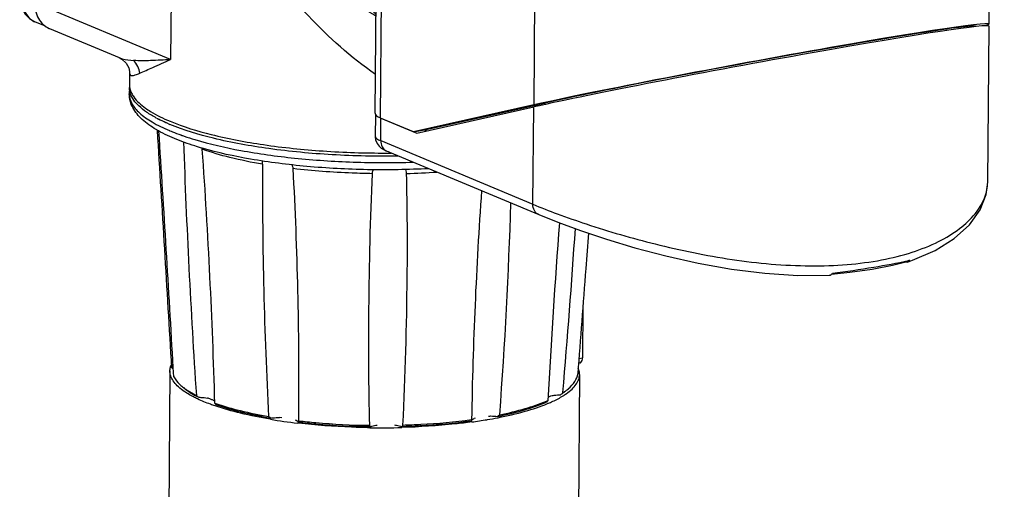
# Model space of a CAD drawing. Header units: millimetres. Extents: x 12 to 2508, y 25 to 1770.
# Tile 53 of 56: x 2231 to 2380, y 1479 to 1550. Entities that reach past the tile are written whole.
import ezdxf

# ---------------------------------------------------------------- set-up
doc = ezdxf.new("R2010")
doc.units = ezdxf.units.MM
for name, color, linetype in [('ARM2_ABL98', 7, 'Continuous'), ('COVER_S_PBL83', 7, 'Continuous'), ('COVER_S_PBL97', 7, 'Continuous'), ('FLANGE_J5_PBL105', 7, 'Continuous'), ('HOLDER_S_PBL87', 7, 'Continuous'), ('HOLDER_S_PBL96', 7, 'Continuous'), ('MODULE_S_ABL82', 7, 'Continuous'), ('MODULE_S_ABL95', 7, 'Continuous'), ('new_view_8_VBL72', 7, 'Continuous'), ('PIPE2_PBL100', 7, 'Continuous'), ('PLATE_PBL107', 7, 'Continuous')]:
    doc.layers.add(name, color=color, linetype=linetype)

# ---------------------------------------------------------------- blocks, each defined once
blk = doc.blocks.new('COVER_S_PBL83', base_point=(3180.14, 2156.91))
at = {"layer": 'COVER_S_PBL83', "color": 7}
for p, q in [((3226.39, 2152.15), (3226.59, 2175.78)), ((3133.73, 2162.42), (3133.7, 2159.04)), ((3139.97, 2159.57), (3157.67, 2163.54)), ((3134.55, 2161.85), (3139.97, 2159.57)), ((3134.92, 2157.12), (3135.08, 2157.03)), ((3135.08, 2157.03), (3135.34, 2156.91)), ((3135.83, 2156.71), (3158.45, 2147.24))]:
    blk.add_line(p, q, dxfattribs=at)
at = {"layer": 'COVER_S_PBL83', "color": 2}
for p, q in [((3157.55, 2148.81), (3157.67, 2163.54)), ((3134.52, 2158.44), (3134.55, 2161.85)), ((3134.52, 2158.44), (3157.55, 2148.81))]:
    blk.add_line(p, q, dxfattribs=at)
at = {"layer": 'COVER_S_PBL83', "color": 7}
for points in [[(3133.7, 2159.04), (3133.75, 2158.55), (3133.96, 2158.02), (3134.27, 2157.6), (3134.61, 2157.31), (3134.92, 2157.12)], [(3214.24, 2140.07), (3215.02, 2140.34), (3218.43, 2141.82), (3221.33, 2143.63), (3223.63, 2145.71), (3225.25, 2147.97), (3226.16, 2150.29), (3226.39, 2152.15)], [(3158.45, 2147.24), (3161.32, 2146.1), (3164.77, 2144.84), (3168.68, 2143.55), (3172.99, 2142.24), (3177.66, 2141.01), (3182.57, 2139.9), (3187.61, 2139), (3192.67, 2138.36), (3197.64, 2138.04), (3202.37, 2138.07)], [(3202.73, 2138.23), (3205.54, 2138.52), (3208.88, 2139), (3212, 2139.6), (3214.4, 2140.2)]]:
    blk.add_lwpolyline(points, dxfattribs=at)
for centre, radius, start, end in [((3135.98, 2165.27), 3.72, 246.2649, 247.3037), ((3202.28, 2138.77), 0.721, 303.6677, 309.5685)]:
    blk.add_arc(centre, radius, start, end, dxfattribs=at)
at = {"layer": 'COVER_S_PBL83', "color": 2}
blk.add_arc((3197.83, 2213.74), 75.28, 282.7011, 282.8652, dxfattribs=at)
at = {"layer": 'COVER_S_PBL83', "color": 7}
blk.add_ellipse((3189.03, 2168.82), major_axis=(37.56, 6.96), ratio=0.02463, start_param=-0.004785, end_param=2.554154, dxfattribs=at)
at = {"layer": 'COVER_S_PBL83', "color": 2}
for points, knots in [([(3133.7, 2159.04), (3133.7, 2158.92), (3134.01, 2158.66), (3134.3, 2158.53), (3134.52, 2158.44)], [0, 0, 0, 0, 0.333653, 1, 1, 1, 1]), ([(3134.52, 2158.44), (3134.51, 2158.13), (3134.64, 2157.51), (3135.08, 2157.04), (3135.34, 2156.91)], [0, 0, 0, 0, 0.526567, 1, 1, 1, 1]), ([(3157.55, 2148.81), (3158.77, 2148.3), (3161.45, 2147.26), (3167.57, 2145.13), (3176.34, 2142.57), (3187.65, 2140.24), (3197.43, 2139.35), (3205.01, 2139.6), (3210.2, 2140.27), (3214.84, 2141.41), (3218.83, 2142.99), (3222.06, 2144.93), (3224.47, 2147.16), (3225.99, 2149.58), (3226.38, 2151.33), (3226.39, 2152.15)], [0, 0, 0, 0, 0.052663, 0.114461, 0.258172, 0.416022, 0.573505, 0.647973, 0.717583, 0.781177, 0.837982, 0.887687, 0.930512, 0.967344, 1, 1, 1, 1]), ([(3158.44, 2147.24), (3158.17, 2147.36), (3157.68, 2147.83), (3157.54, 2148.48), (3157.55, 2148.81)], [0, 0, 0, 0, 0.472654, 1, 1, 1, 1]), ([(3202.89, 2138.37), (3204.97, 2138.64), (3208.82, 2139.22), (3212.65, 2139.91), (3214.39, 2140.3)], [0, 0, 0, 0, 0.541081, 1, 1, 1, 1])]:
    blk.add_open_spline(points, degree=3, knots=knots, dxfattribs=at)
at = {"layer": 'COVER_S_PBL83', "color": 7}
for points, knots in [([(3135.34, 2156.91), (3135.38, 2156.9), (3135.54, 2156.83), (3135.7, 2156.76), (3135.83, 2156.71)], [0, 0, 0, 0, 0.222275, 1, 1, 1, 1]), ([(3214.6, 2140.35), (3214.58, 2140.32), (3214.51, 2140.24), (3214.43, 2140.17), (3214.36, 2140.13)], [0, 0, 0, 0, 0.266294, 1, 1, 1, 1]), ([(3214.6, 2140.35), (3214.58, 2140.33), (3214.53, 2140.26), (3214.46, 2140.22), (3214.4, 2140.2)], [0, 0, 0, 0, 0.274375, 1, 1, 1, 1])]:
    blk.add_open_spline(points, degree=3, knots=knots, dxfattribs=at)
for points in [[(3214.24, 2140.07), (3214.13, 2140.03), (3214.01, 2140.03), (3213.9, 2140.06)], [(3214.36, 2140.13), (3214.32, 2140.1), (3214.28, 2140.08), (3214.24, 2140.07)], [(3202.37, 2138.07), (3202.48, 2138.07), (3202.59, 2138.11), (3202.68, 2138.17)], [(3202.74, 2138.21), (3202.8, 2138.26), (3202.85, 2138.31), (3202.89, 2138.37)]]:
    blk.add_open_spline(points, degree=3, dxfattribs=at)
blk = doc.blocks.new('HOLDER_S_PBL87', base_point=(3178.27, 2199.3))
at = {"layer": 'HOLDER_S_PBL87', "color": 7}
for p, q in [((3151.96, 2219.1), (3152.05, 2230.14)), ((3226.59, 2176.08), (3227.05, 2229.5)), ((3151.96, 2219.1), (3151.96, 2219.11)), ((3133.67, 2162.62), (3133.9, 2188.85)), ((3133.9, 2188.86), (3133.9, 2188.85)), ((3221.79, 2175.54), (3221.83, 2175.56)), ((3221.79, 2175.54), (3221.79, 2175.56)), ((3157.67, 2163.84), (3139.48, 2159.78)), ((3141.15, 2160.06), (3159.35, 2164.12)), ((3139.48, 2159.78), (3134.49, 2161.87)), ((3139.48, 2159.78), (3141.15, 2160.06)), ((3141.15, 2160.06), (3141.5, 2159.92))]:
    blk.add_line(p, q, dxfattribs=at)
at = {"layer": 'HOLDER_S_PBL87', "color": 2}
for p, q in [((3134.49, 2161.87), (3134.8, 2197.98)), ((3134.8, 2197.98), (3157.88, 2188.33)), ((3157.88, 2188.33), (3157.67, 2163.84)), ((3159.34, 2163.9), (3159.35, 2164.12))]:
    blk.add_line(p, q, dxfattribs=at)
at = {"layer": 'HOLDER_S_PBL87', "color": 7}
for centre, radius, start, end in [((3134.04, 2162.61), 0.364, 179.5432, 184.905), ((3134.16, 2162.65), 0.498, 205.8947, 207.4527)]:
    blk.add_arc(centre, radius, start, end, dxfattribs=at)
for centre, major_axis, start_param, end_param in [((3189.03, 2169.13), (37.56, 6.96), 6.121587, 8.837407), ((3189.03, 2169.13), (35.56, 6.58), 0.006721, 0.395117), ((3189.03, 2169.13), (35.56, 6.58), 6.807722, 8.837407), ((3217.83, 2174.82), (4.01, 0.74), -0.004711, 1.071088)]:
    blk.add_ellipse(centre, major_axis=major_axis, ratio=0.024305, start_param=start_param, end_param=end_param, dxfattribs=at)
for points, knots in [([(3152.62, 2238.82), (3149.26, 2237.16), (3142.88, 2232.59), (3135.54, 2223.27), (3130.73, 2212.19), (3129.52, 2204.17), (3129.48, 2200.21)], [0, 0, 0, 0, 0.238943, 0.490634, 0.747411, 1, 1, 1, 1]), ([(3152.17, 2230.91), (3152.19, 2230.97), (3152.27, 2231.23), (3152.39, 2231.48), (3152.49, 2231.66)], [0, 0, 0, 0, 0.241991, 1, 1, 1, 1]), ([(3226.57, 2231.14), (3226.62, 2231.06), (3226.78, 2230.76), (3226.91, 2230.44), (3226.97, 2230.2)], [0, 0, 0, 0, 0.261886, 1, 1, 1, 1]), ([(3158.19, 2224.54), (3157.29, 2224.92), (3155.67, 2225.68), (3153.69, 2227.05), (3152.39, 2228.5), (3152.05, 2229.64), (3152.05, 2230.14)], [0, 0, 0, 0, 0.339309, 0.612432, 0.825798, 1, 1, 1, 1]), ([(3227.05, 2229.5), (3227.05, 2229.15), (3226.89, 2228.4), (3226.24, 2227.35), (3225.21, 2226.36), (3223.82, 2225.41), (3222.08, 2224.51), (3220.01, 2223.66), (3217.61, 2222.88), (3213.88, 2221.89), (3208.6, 2220.9), (3201.7, 2220.11), (3194.3, 2219.7), (3189.23, 2219.71), (3186.67, 2219.78)], [0, 0, 0, 0, 0.024345, 0.051671, 0.084047, 0.122576, 0.167711, 0.219508, 0.27777, 0.342128, 0.487006, 0.649114, 0.822345, 1, 1, 1, 1]), ([(3186.67, 2219.78), (3183.87, 2219.86), (3178.45, 2220.18), (3170.76, 2221.14), (3164.03, 2222.52), (3159.97, 2223.8), (3158.19, 2224.54)], [0, 0, 0, 0, 0.28984, 0.561159, 0.801328, 1, 1, 1, 1]), ([(3129.48, 2200.21), (3129.46, 2197.04), (3130.1, 2190.84), (3132.33, 2184.99), (3133.8, 2182.37)], [0, 0, 0, 0, 0.514016, 1, 1, 1, 1]), ([(3133.72, 2162.42), (3133.78, 2162.31), (3134.03, 2162.08), (3134.32, 2161.94), (3134.49, 2161.87)], [0, 0, 0, 0, 0.412217, 1, 1, 1, 1])]:
    blk.add_open_spline(points, degree=3, knots=knots, dxfattribs=at)
at = {"layer": 'HOLDER_S_PBL87', "color": 2}
for points, knots in [([(3152.57, 2233.85), (3151.67, 2232.56), (3150.7, 2230.66), (3150.03, 2228.66), (3149.87, 2228.16)], [0, 0, 0, 0, 0.74823, 1, 1, 1, 1]), ([(3149.87, 2228.16), (3148.95, 2225.12), (3148.29, 2218.49), (3149.7, 2208.43), (3152.95, 2198.22), (3156.09, 2191.61), (3157.88, 2188.33)], [0, 0, 0, 0, 0.229025, 0.47253, 0.729959, 1, 1, 1, 1]), ([(3157.88, 2188.33), (3156.02, 2193.34), (3153.09, 2203.46), (3151.92, 2213.96), (3151.96, 2219.1)], [0, 0, 0, 0, 0.509965, 1, 1, 1, 1]), ([(3134.8, 2197.98), (3134.56, 2197.22), (3133.71, 2194.24), (3133.27, 2191.13), (3133.33, 2188.84)], [0, 0, 0, 0, 0.260213, 1, 1, 1, 1]), ([(3134.8, 2197.98), (3134.66, 2197.22), (3134.18, 2194.2), (3133.92, 2191.14), (3133.9, 2188.85)], [0, 0, 0, 0, 0.254024, 1, 1, 1, 1]), ([(3133.85, 2184.89), (3133.77, 2185.22), (3133.49, 2186.52), (3133.35, 2187.85), (3133.33, 2188.84)], [0, 0, 0, 0, 0.251427, 1, 1, 1, 1]), ([(3133.59, 2188.57), (3133.63, 2188.52), (3133.76, 2188.33), (3133.86, 2188.11), (3133.89, 2187.93)], [0, 0, 0, 0, 0.261487, 1, 1, 1, 1])]:
    blk.add_open_spline(points, degree=3, knots=knots, dxfattribs=at)
at = {"layer": 'HOLDER_S_PBL87', "color": 7}
for points in [[(3152.05, 2230.14), (3152.06, 2230.4), (3152.1, 2230.66), (3152.17, 2230.91)], [(3226.97, 2230.2), (3227.02, 2229.97), (3227.05, 2229.73), (3227.05, 2229.5)], [(3133.67, 2162.58), (3133.68, 2162.53), (3133.69, 2162.48), (3133.72, 2162.44)]]:
    blk.add_open_spline(points, degree=3, dxfattribs=at)
at = {"layer": 'HOLDER_S_PBL87', "color": 2}
blk.add_open_spline([(3133.33, 2188.84), (3133.42, 2188.76), (3133.51, 2188.67), (3133.59, 2188.57)], degree=3, dxfattribs=at)
blk = doc.blocks.new('MODULE_S_ABL82', base_point=(3178.27, 2199.3))
at = {"layer": 'COVER_S_PBL83'}
blk.add_blockref('COVER_S_PBL83', (3180.14, 2156.91), dxfattribs=at)
at = {"layer": 'HOLDER_S_PBL87'}
blk.add_blockref('HOLDER_S_PBL87', (3178.27, 2199.3), dxfattribs=at)
blk = doc.blocks.new('HOLDER_S_PBL96', base_point=(3117.43, 2205.37))
at = {"layer": 'HOLDER_S_PBL96', "color": 7}
for p, q in [((3141.66, 2254.17), (3152.72, 2249.54)), ((3082.22, 2188.09), (3089.11, 2217.1)), ((3082.15, 2179.32), (3082.22, 2188.09)), ((3084.4, 2175.41), (3094.92, 2171.01)), ((3096.5, 2168.73), (3096.49, 2166.98)), ((3135.83, 2156.57), (3136.11, 2156.57))]:
    blk.add_line(p, q, dxfattribs=at)
at = {"layer": 'HOLDER_S_PBL96', "color": 2}
for p, q in [((3089.11, 2217.1), (3103.05, 2211.27)), ((3103.05, 2211.27), (3102.71, 2170.72)), ((3102.71, 2170.72), (3082.15, 2179.32))]:
    blk.add_line(p, q, dxfattribs=at)
at = {"layer": 'HOLDER_S_PBL96', "color": 7}
blk.add_lwpolyline([(3094.92, 2171.01), (3095.35, 2170.78), (3096, 2170.17), (3096.38, 2169.45), (3096.5, 2168.89), (3096.5, 2168.72)], dxfattribs=at)
for centre, radius, start, end in [((3085.64, 2178.39), 3.23, 246.4535, 247.2791), ((3099.24, 2166.96), 2.75, 179.5378, 188.883), ((3135.09, 2295.55), 138.98, 270.1044, 270.3051)]:
    blk.add_arc(centre, radius, start, end, dxfattribs=at)
blk.add_ellipse((3120.47, 2222.38), major_axis=(26.28, 28.54), ratio=0.659351, start_param=0.234751, end_param=2.275384, dxfattribs=at)
for points, knots in [([(3123.67, 2202.64), (3123.71, 2207.19), (3125.29, 2216.39), (3131.49, 2228.72), (3140.77, 2238.41), (3148.66, 2242.39), (3152.66, 2243.46)], [0, 0, 0, 0, 0.256231, 0.515747, 0.766458, 1, 1, 1, 1]), ([(3133.76, 2177.6), (3132.13, 2179.03), (3129.17, 2182.4), (3124.82, 2190.62), (3123.63, 2197.83), (3123.67, 2202.64)], [0, 0, 0, 0, 0.234807, 0.479478, 1, 1, 1, 1]), ([(3082.15, 2179.32), (3082.14, 2178.5), (3082.41, 2177.25), (3083.38, 2176), (3084.02, 2175.58), (3084.35, 2175.43)], [0, 0, 0, 0, 0.523914, 0.766432, 1, 1, 1, 1]), ([(3096.52, 2166.54), (3096.53, 2166.46), (3096.59, 2166.15), (3096.7, 2165.86), (3096.81, 2165.64)], [0, 0, 0, 0, 0.24251, 1, 1, 1, 1]), ([(3096.81, 2165.64), (3096.9, 2165.44), (3097.44, 2164.55), (3098.24, 2163.85), (3098.9, 2163.38)], [0, 0, 0, 0, 0.215934, 1, 1, 1, 1]), ([(3098.9, 2163.38), (3099.15, 2163.2), (3100.33, 2162.42), (3101.61, 2161.8), (3102.63, 2161.38)], [0, 0, 0, 0, 0.221056, 1, 1, 1, 1]), ([(3102.63, 2161.38), (3104.64, 2160.53), (3109.33, 2159.12), (3117.09, 2157.67), (3125.94, 2156.76), (3132.16, 2156.56), (3135.35, 2156.57)], [0, 0, 0, 0, 0.197456, 0.439354, 0.712276, 1, 1, 1, 1])]:
    blk.add_open_spline(points, degree=3, knots=knots, dxfattribs=at)
at = {"layer": 'HOLDER_S_PBL96', "color": 2}
for points, knots in [([(3133.71, 2168.46), (3130.03, 2171.02), (3123.29, 2177.08), (3114.94, 2187.63), (3108.14, 2199.1), (3104.57, 2207.18), (3103.05, 2211.27)], [0, 0, 0, 0, 0.25229, 0.504914, 0.754668, 1, 1, 1, 1]), ([(3120.91, 2187.69), (3117.3, 2191.22), (3110.77, 2198.7), (3105.37, 2207.03), (3103.05, 2211.27)], [0, 0, 0, 0, 0.511183, 1, 1, 1, 1]), ([(3133.76, 2177.28), (3132.59, 2178.04), (3128.05, 2181.18), (3123.85, 2184.8), (3120.91, 2187.69)], [0, 0, 0, 0, 0.252886, 1, 1, 1, 1]), ([(3094.92, 2171.01), (3095.07, 2170.95), (3095.79, 2170.7), (3096.55, 2170.61), (3097.13, 2170.57)], [0, 0, 0, 0, 0.226502, 1, 1, 1, 1]), ([(3102.71, 2170.72), (3101.7, 2170.65), (3099.84, 2170.53), (3097.98, 2170.51), (3097.13, 2170.57)], [0, 0, 0, 0, 0.543139, 1, 1, 1, 1]), ([(3098.04, 2168.64), (3098.01, 2169), (3097.81, 2169.71), (3097.39, 2170.32), (3097.13, 2170.57)], [0, 0, 0, 0, 0.50094, 1, 1, 1, 1]), ([(3098.04, 2168.64), (3098.71, 2168.92), (3100.25, 2169.64), (3101.8, 2170.34), (3102.71, 2170.72)], [0, 0, 0, 0, 0.424995, 1, 1, 1, 1]), ([(3096.5, 2168.72), (3096.5, 2168.61), (3096.54, 2168.34), (3096.87, 2168.28), (3097.13, 2168.32), (3097.52, 2168.43), (3097.82, 2168.55), (3098.04, 2168.64)], [0, 0, 0, 0, 0.189163, 0.356779, 0.475716, 0.622686, 1, 1, 1, 1])]:
    blk.add_open_spline(points, degree=3, knots=knots, dxfattribs=at)
blk = doc.blocks.new('COVER_S_PBL97', base_point=(3110.69, 2219.73))
at = {"layer": 'COVER_S_PBL97', "color": 7}
for p, q in [((3123.99, 2261.56), (3141.49, 2254.24)), ((3080.23, 2220.98), (3079.88, 2180.53)), ((3088.94, 2217.17), (3082.23, 2188.95)), ((3082.15, 2179.42), (3082.23, 2188.95)), ((3082.44, 2188.99), (3082.23, 2188.95)), ((3083.78, 2175.77), (3082.18, 2176.44))]:
    blk.add_line(p, q, dxfattribs=at)
at = {"layer": 'COVER_S_PBL97', "color": 2}
for p, q in [((3080.56, 2220.68), (3080.21, 2180.23)), ((3088.94, 2217.17), (3080.56, 2220.68)), ((3082.15, 2179.42), (3080.21, 2180.23))]:
    blk.add_line(p, q, dxfattribs=at)
at = {"layer": 'COVER_S_PBL97', "color": 7}
for points in [[(3124, 2261.56), (3119.47, 2263.02), (3115.18, 2263.68), (3110.9, 2263.64), (3106.7, 2262.91), (3102.62, 2261.51), (3098.72, 2259.44), (3095.06, 2256.72), (3091.69, 2253.38), (3088.69, 2249.48), (3086.11, 2245.13), (3083.99, 2240.46), (3082.35, 2235.59), (3081.18, 2230.63), (3080.48, 2225.68), (3080.23, 2220.98)], [(3079.88, 2180.53), (3079.95, 2179.58), (3080.23, 2178.52), (3080.72, 2177.61), (3081.38, 2176.91), (3082.19, 2176.44)]]:
    blk.add_lwpolyline(points, dxfattribs=at)
at = {"layer": 'COVER_S_PBL97', "color": 2}
for centre, radius, start, end in [((3113.17, 2235.7), 28.04, 67.2804, 76.3319), ((3083.16, 2178.77), 2.53, 243.7023, 247.2832)]:
    blk.add_arc(centre, radius, start, end, dxfattribs=at)
at = {"layer": 'COVER_S_PBL97', "color": 7}
blk.add_arc((3087.64, 2179.37), 5.49, 179.509, 180.522, dxfattribs=at)
blk.add_ellipse((3120.3, 2222.45), major_axis=(26.29, 28.54), ratio=0.659161, start_param=6.515572, end_param=8.558677, dxfattribs=at)
at = {"layer": 'COVER_S_PBL97', "color": 2}
for points, knots in [([(3119.79, 2262.94), (3117.33, 2263.54), (3112.2, 2264.04), (3104.6, 2262.5), (3097.61, 2258.79), (3091.62, 2253.22), (3086.82, 2246.19), (3083.31, 2238.15), (3081.13, 2229.53), (3080.58, 2223.61), (3080.56, 2220.68)], [0, 0, 0, 0, 0.115118, 0.230062, 0.347527, 0.469863, 0.598056, 0.731252, 0.866682, 1, 1, 1, 1]), ([(3080.56, 2220.68), (3080.51, 2220.7), (3080.38, 2220.76), (3080.23, 2220.88), (3080.23, 2220.98)], [0, 0, 0, 0, 0.347799, 1, 1, 1, 1]), ([(3079.88, 2180.53), (3079.88, 2180.5), (3079.91, 2180.42), (3080.03, 2180.31), (3080.14, 2180.26), (3080.21, 2180.23)], [0, 0, 0, 0, 0.174491, 0.515628, 1, 1, 1, 1]), ([(3080.21, 2180.23), (3080.21, 2179.82), (3080.28, 2179.02), (3080.63, 2177.93), (3081.22, 2177.05), (3081.76, 2176.64), (3082.04, 2176.5)], [0, 0, 0, 0, 0.283657, 0.544741, 0.781635, 1, 1, 1, 1])]:
    blk.add_open_spline(points, degree=3, knots=knots, dxfattribs=at)
blk = doc.blocks.new('MODULE_S_ABL95', base_point=(3110.69, 2219.73))
at = {"layer": 'COVER_S_PBL97'}
blk.add_blockref('COVER_S_PBL97', (3110.69, 2219.73), dxfattribs=at)
at = {"layer": 'HOLDER_S_PBL96'}
blk.add_blockref('HOLDER_S_PBL96', (3117.43, 2205.37), dxfattribs=at)
blk = doc.blocks.new('PIPE2_PBL100', base_point=(3132.9, 2036.13))
at = {"layer": 'PIPE2_PBL100', "color": 7}
for p, q in [((3102.62, 2123.59), (3101.18, 1956.3)), ((3164.61, 2123.06), (3163.18, 1955.77)), ((3122.06, 2115.67), (3121.94, 2115.69))]:
    blk.add_line(p, q, dxfattribs=at)
for centre, radius, start, end in [((3162.36, 2123.08), 2.25, 359.5201, 3.0556), ((3156.13, 2129.44), 11.33, 300.7998, 303.1418), ((3156.92, 2128.24), 9.9, 303.153, 305.0907), ((3132, 2201.7), 86.6, 260.5747, 263.3251), ((3138.21, 2189.88), 74.71, 277.7663, 279.5529), ((3139.52, 2182.09), 66.81, 279.5573, 281.0032), ((3134.53, 2229.22), 114.25, 269.1714, 271.5889)]:
    blk.add_arc(centre, radius, start, end, dxfattribs=at)
for points, knots in [([(3104.58, 2120.63), (3104.28, 2120.85), (3103.74, 2121.29), (3103.1, 2122.03), (3102.7, 2122.8), (3102.61, 2123.33), (3102.62, 2123.59)], [0, 0, 0, 0, 0.305055, 0.566465, 0.793165, 1, 1, 1, 1]), ([(3164.61, 2123.2), (3164.61, 2123.27), (3164.58, 2123.54), (3164.5, 2123.82), (3164.42, 2124.01)], [0, 0, 0, 0, 0.244064, 1, 1, 1, 1]), ([(3162.61, 2120.14), (3162.91, 2120.35), (3163.46, 2120.79), (3164.11, 2121.51), (3164.51, 2122.27), (3164.61, 2122.8), (3164.61, 2123.06)], [0, 0, 0, 0, 0.304913, 0.566277, 0.793034, 1, 1, 1, 1]), ([(3106.81, 2119.34), (3106.6, 2119.44), (3105.83, 2119.82), (3105.09, 2120.26), (3104.58, 2120.63)], [0, 0, 0, 0, 0.273454, 1, 1, 1, 1]), ([(3109.45, 2118.29), (3109.21, 2118.37), (3108.32, 2118.69), (3107.44, 2119.05), (3106.81, 2119.34)], [0, 0, 0, 0, 0.266415, 1, 1, 1, 1]), ([(3159.76, 2118.64), (3159.97, 2118.72), (3160.71, 2119.04), (3161.43, 2119.4), (3161.94, 2119.71)], [0, 0, 0, 0, 0.269304, 1, 1, 1, 1]), ([(3117.82, 2116.27), (3116.31, 2116.52), (3113.49, 2117.08), (3110.72, 2117.86), (3109.45, 2118.29)], [0, 0, 0, 0, 0.534129, 1, 1, 1, 1]), ([(3152.27, 2116.51), (3153.65, 2116.78), (3156.19, 2117.36), (3158.66, 2118.18), (3159.76, 2118.64)], [0, 0, 0, 0, 0.541611, 1, 1, 1, 1]), ([(3132.88, 2114.99), (3131.95, 2115), (3128.34, 2115.1), (3124.73, 2115.36), (3122.06, 2115.67)], [0, 0, 0, 0, 0.255436, 1, 1, 1, 1]), ([(3148.31, 2115.86), (3147.47, 2115.75), (3143.94, 2115.32), (3140.4, 2115.1), (3137.7, 2115.02)], [0, 0, 0, 0, 0.238937, 1, 1, 1, 1])]:
    blk.add_open_spline(points, degree=3, knots=knots, dxfattribs=at)
for points in [[(3102.62, 2123.59), (3102.62, 2123.77), (3102.64, 2123.95), (3102.69, 2124.13)], [(3102.69, 2124.13), (3102.72, 2124.28), (3102.78, 2124.43), (3102.84, 2124.58)]]:
    blk.add_open_spline(points, degree=3, dxfattribs=at)
blk = doc.blocks.new('FLANGE_J5_PBL105', base_point=(3131.23, 2138.64))
at = {"layer": 'FLANGE_J5_PBL105', "color": 7}
for p, q in [((3096.48, 2166.5), (3096.47, 2165.54)), ((3116.65, 2154.87), (3116.65, 2154.78)), ((3103.2, 2122.7), (3103.12, 2124.08)), ((3119.54, 2116.5), (3119.19, 2116.53)), ((3122.11, 2116.04), (3122.13, 2117.31)), ((3148.24, 2116.23), (3148.27, 2116.23)), ((3148.24, 2116.23), (3148.27, 2116.23)), ((3148.26, 2116.1), (3148.26, 2116.04)), ((3148.83, 2116.44), (3148.64, 2116.39))]:
    blk.add_line(p, q, dxfattribs=at)
at = {"layer": 'FLANGE_J5_PBL105', "color": 2}
for p, q in [((3104.26, 2159.3), (3104.29, 2159.29)), ((3104.33, 2159.31), (3104.37, 2159.3))]:
    blk.add_line(p, q, dxfattribs=at)
at = {"layer": 'FLANGE_J5_PBL105', "color": 7}
for centre, radius, start, end in [((3099.21, 2166.48), 2.73, 174.0359, 179.4976), ((3109.92, 2179.3), 19.79, 241.7886, 242.8253), ((3113.68, 2187.32), 28.64, 246.8454, 247.2981), ((-9644.18, 1369.05), 12769.43, 3.389717, 3.55129), ((-1439.21, 1866.6), 4549.62, 3.24431, 3.69613), ((3106.33, 2157.05), 1.19, 4.1202, 13.4909), ((2660.78, 2142.47), 477.78, 359.4416, 1.32), ((3787.63, 2105.81), 639.44, 175.95879, 179.06604), ((2425.28, 2171.47), 729.29, 355.71259, 358.2359), ((4288.36, 2058.89), 1130.15, 175.57909, 176.94715), ((1562, 2254.45), 1605.71, 355.2074, 356.09664), ((2588.31, 2142.08), 550.23, 357.2201, 359.5564), ((3669.69, 2127.95), 537.03, 179.4674, 181.344), ((3086.7, 2108.71), 22.33, 42.6256, 43.468), ((3109.25, 2127.08), 7.55, 228.8546, 231.7928), ((3109.95, 2127.97), 8.68, 231.7761, 233.902), ((3109.42, 2126.67), 7.35, 228.8429, 231.2172), ((3157.35, 2127.56), 8.69, 305.1286, 307.2417), ((3157.86, 2126.26), 7.36, 307.8226, 310.1669), ((3158.04, 2126.67), 7.56, 307.2247, 310.1618), ((3127.45, 2145.32), 32.88, 230.6802, 231.4825), ((3109.97, 2120.74), 1.79, 247.3568, 251.8559), ((3151.28, 2138.86), 21.53, 292.6981, 293.3183), ((3116.44, 2175.98), 72.02, 308.9732, 309.3442), ((3156.75, 2128.42), 9.73, 303.3444, 305.1338), ((3120.1, 2149.06), 32.18, 250.5943, 250.9331), ((3122.07, 2122.11), 7.04, 230.2728, 233.4405), ((3148.63, 2115.92), 0.396, 141.0409, 142.7983), ((3146.78, 2124.36), 9.38, 305.3274, 307.8399)]:
    blk.add_arc(centre, radius, start, end, dxfattribs=at)
at = {"layer": 'FLANGE_J5_PBL105', "color": 2}
for centre, radius, start, end in [((3113.83, 2186.73), 29.05, 247.124, 247.297), ((3135.17, 2269.47), 116.04, 271.6066, 273.8725)]:
    blk.add_arc(centre, radius, start, end, dxfattribs=at)
at = {"layer": 'FLANGE_J5_PBL105', "color": 7}
for points, knots in [([(3103.29, 2158.76), (3102.34, 2159.16), (3100.63, 2159.98), (3098.44, 2161.49), (3097.12, 2163.05), (3096.56, 2164.44), (3096.47, 2165.17), (3096.47, 2165.54)], [0, 0, 0, 0, 0.30303, 0.559935, 0.785034, 0.892394, 1, 1, 1, 1]), ([(3096.62, 2165.61), (3096.6, 2165.68), (3096.52, 2165.97), (3096.48, 2166.28), (3096.48, 2166.5)], [0, 0, 0, 0, 0.255691, 1, 1, 1, 1]), ([(3100.56, 2161.87), (3100.06, 2162.14), (3099.13, 2162.69), (3097.68, 2163.82), (3096.86, 2164.87), (3096.62, 2165.61)], [0, 0, 0, 0, 0.312706, 0.580756, 1, 1, 1, 1]), ([(3102.41, 2160.98), (3102.28, 2161.04), (3101.76, 2161.27), (3101.25, 2161.51), (3100.88, 2161.7)], [0, 0, 0, 0, 0.259803, 1, 1, 1, 1]), ([(3137.22, 2156.1), (3133.87, 2156.05), (3127.31, 2156.18), (3117.94, 2157.06), (3109.71, 2158.53), (3104.75, 2160.01), (3102.62, 2160.9)], [0, 0, 0, 0, 0.286369, 0.559958, 0.802812, 1, 1, 1, 1]), ([(3107.52, 2157.29), (3107.13, 2157.41), (3105.71, 2157.84), (3104.3, 2158.34), (3103.29, 2158.76)], [0, 0, 0, 0, 0.266125, 1, 1, 1, 1]), ([(3104.68, 2158.26), (3104.89, 2151.89), (3105.45, 2139.09), (3106.19, 2126.3), (3106.62, 2119.88)], [0, 0, 0, 0, 0.497685, 1, 1, 1, 1]), ([(3141.79, 2154.2), (3138.7, 2154.04), (3132.54, 2153.94), (3123.52, 2154.42), (3115.16, 2155.47), (3109.91, 2156.6), (3107.52, 2157.29)], [0, 0, 0, 0, 0.268695, 0.535044, 0.783402, 1, 1, 1, 1]), ([(3109.41, 2118.71), (3109.24, 2125.1), (3108.73, 2137.91), (3107.98, 2150.71), (3107.52, 2157.14)], [0, 0, 0, 0, 0.49791, 1, 1, 1, 1]), ([(3116.65, 2154.87), (3116.65, 2154.92), (3116.65, 2155.08), (3116.65, 2155.25), (3116.66, 2155.37)], [0, 0, 0, 0, 0.277516, 1, 1, 1, 1]), ([(3121.27, 2154.21), (3121.27, 2154.26), (3121.25, 2154.47), (3121.17, 2154.67), (3121.09, 2154.79)], [0, 0, 0, 0, 0.261672, 1, 1, 1, 1]), ([(3116.65, 2154.78), (3116.59, 2148.45), (3116.74, 2135.74), (3117.22, 2123.05), (3117.56, 2116.69)], [0, 0, 0, 0, 0.498501, 1, 1, 1, 1]), ([(3122.13, 2117.31), (3122.18, 2123.45), (3122.07, 2135.76), (3121.62, 2148.05), (3121.27, 2154.21)], [0, 0, 0, 0, 0.498964, 1, 1, 1, 1]), ([(3133.25, 2153.44), (3133.26, 2153.5), (3133.28, 2153.71), (3133.33, 2153.93), (3133.41, 2154.06)], [0, 0, 0, 0, 0.277272, 1, 1, 1, 1]), ([(3138.42, 2153.48), (3138.42, 2153.54), (3138.41, 2153.75), (3138.37, 2153.96), (3138.31, 2154.09)], [0, 0, 0, 0, 0.280979, 1, 1, 1, 1]), ([(3165.98, 2144.44), (3165.84, 2142.66), (3165.29, 2135.56), (3164.74, 2128.47), (3164.33, 2123.15)], [0, 0, 0, 0, 0.250952, 1, 1, 1, 1]), ([(3103.2, 2122.7), (3103.26, 2122.59), (3103.55, 2122.1), (3103.95, 2121.68), (3104.28, 2121.39)], [0, 0, 0, 0, 0.225945, 1, 1, 1, 1]), ([(3162.91, 2120.89), (3163.29, 2121.21), (3163.94, 2121.87), (3164.29, 2122.75), (3164.33, 2123.15)], [0, 0, 0, 0, 0.551777, 1, 1, 1, 1]), ([(3104.82, 2120.93), (3104.96, 2120.81), (3105.65, 2120.31), (3106.39, 2119.89), (3106.98, 2119.59)], [0, 0, 0, 0, 0.22499, 1, 1, 1, 1]), ([(3104.83, 2120.95), (3104.96, 2120.86), (3105.53, 2120.46), (3106.14, 2120.12), (3106.62, 2119.88)], [0, 0, 0, 0, 0.23039, 1, 1, 1, 1]), ([(3106.98, 2119.59), (3107.09, 2119.59), (3107.53, 2119.58), (3107.97, 2119.53), (3108.29, 2119.48)], [0, 0, 0, 0, 0.260097, 1, 1, 1, 1]), ([(3109.28, 2119.09), (3109.24, 2119.1), (3109.07, 2119.18), (3108.9, 2119.27), (3108.77, 2119.33)], [0, 0, 0, 0, 0.219593, 1, 1, 1, 1]), ([(3159.95, 2119.65), (3159.99, 2119.68), (3160.16, 2119.77), (3160.34, 2119.84), (3160.48, 2119.86)], [0, 0, 0, 0, 0.237235, 1, 1, 1, 1]), ([(3160.48, 2119.86), (3160.58, 2119.88), (3160.99, 2119.95), (3161.42, 2119.98), (3161.74, 2119.99)], [0, 0, 0, 0, 0.231467, 1, 1, 1, 1]), ([(3161.74, 2119.99), (3161.8, 2120.03), (3162.01, 2120.17), (3162.22, 2120.32), (3162.37, 2120.44)], [0, 0, 0, 0, 0.259023, 1, 1, 1, 1]), ([(3109.56, 2118.51), (3110.81, 2118.07), (3113.56, 2117.28), (3116.36, 2116.71), (3117.87, 2116.45)], [0, 0, 0, 0, 0.464059, 1, 1, 1, 1]), ([(3109.59, 2118.65), (3110.8, 2118.23), (3113.44, 2117.49), (3116.12, 2116.94), (3117.56, 2116.69)], [0, 0, 0, 0, 0.46634, 1, 1, 1, 1]), ([(3152.2, 2116.7), (3153.58, 2116.98), (3156.09, 2117.57), (3158.54, 2118.41), (3159.62, 2118.88)], [0, 0, 0, 0, 0.544059, 1, 1, 1, 1]), ([(3152.53, 2116.95), (3153.83, 2117.21), (3156.22, 2117.78), (3158.55, 2118.56), (3159.59, 2118.99)], [0, 0, 0, 0, 0.540714, 1, 1, 1, 1]), ([(3117.87, 2116.45), (3117.97, 2116.46), (3118.41, 2116.51), (3118.85, 2116.53), (3119.19, 2116.53)], [0, 0, 0, 0, 0.238084, 1, 1, 1, 1]), ([(3121.56, 2116.19), (3121.67, 2116.14), (3121.86, 2116.06), (3122.03, 2115.92), (3122.08, 2115.85)], [0, 0, 0, 0, 0.591242, 1, 1, 1, 1]), ([(3137.9, 2115.39), (3138.79, 2115.42), (3142.25, 2115.56), (3145.7, 2115.88), (3148.24, 2116.23)], [0, 0, 0, 0, 0.259331, 1, 1, 1, 1]), ([(3148.44, 2116.28), (3148.46, 2116.29), (3148.52, 2116.33), (3148.59, 2116.36), (3148.64, 2116.39)], [0, 0, 0, 0, 0.228179, 1, 1, 1, 1]), ([(3150.85, 2116.76), (3150.97, 2116.76), (3151.42, 2116.77), (3151.87, 2116.74), (3152.2, 2116.7)], [0, 0, 0, 0, 0.253739, 1, 1, 1, 1]), ([(3122.08, 2115.85), (3122.95, 2115.74), (3126.58, 2115.37), (3130.22, 2115.19), (3132.98, 2115.15)], [0, 0, 0, 0, 0.242472, 1, 1, 1, 1]), ([(3122.11, 2116.04), (3122.98, 2115.94), (3126.53, 2115.57), (3130.1, 2115.39), (3132.81, 2115.35)], [0, 0, 0, 0, 0.242722, 1, 1, 1, 1]), ([(3132.98, 2115.15), (3133.05, 2115.18), (3133.37, 2115.29), (3133.7, 2115.36), (3133.96, 2115.4)], [0, 0, 0, 0, 0.211484, 1, 1, 1, 1]), ([(3136.61, 2115.42), (3136.71, 2115.4), (3137.07, 2115.35), (3137.43, 2115.27), (3137.69, 2115.18)], [0, 0, 0, 0, 0.278836, 1, 1, 1, 1]), ([(3137.69, 2115.18), (3138.6, 2115.21), (3142.14, 2115.36), (3145.67, 2115.68), (3148.26, 2116.04)], [0, 0, 0, 0, 0.259637, 1, 1, 1, 1])]:
    blk.add_open_spline(points, degree=3, knots=knots, dxfattribs=at)
at = {"layer": 'FLANGE_J5_PBL105', "color": 2}
for points, knots in [([(3096.47, 2165.54), (3096.47, 2165.04), (3096.8, 2163.91), (3098.08, 2162.46), (3100.05, 2161.11), (3101.64, 2160.35), (3102.53, 2159.97)], [0, 0, 0, 0, 0.1747, 0.388231, 0.661163, 1, 1, 1, 1]), ([(3102.61, 2159.93), (3102.75, 2159.88), (3103.29, 2159.66), (3103.84, 2159.45), (3104.26, 2159.3)], [0, 0, 0, 0, 0.241822, 1, 1, 1, 1]), ([(3104.29, 2159.29), (3104.46, 2159.23), (3105.16, 2158.98), (3105.86, 2158.76), (3106.4, 2158.6)], [0, 0, 0, 0, 0.241848, 1, 1, 1, 1]), ([(3106.4, 2158.6), (3108.67, 2157.92), (3113.67, 2156.78), (3121.69, 2155.68), (3130.42, 2155.1), (3136.42, 2155.09), (3139.45, 2155.19)], [0, 0, 0, 0, 0.213596, 0.460323, 0.727272, 1, 1, 1, 1]), ([(3116.65, 2154.87), (3114.99, 2155.15), (3111.91, 2155.78), (3108.89, 2156.65), (3107.52, 2157.14)], [0, 0, 0, 0, 0.535938, 1, 1, 1, 1]), ([(3133.25, 2153.44), (3132.23, 2153.46), (3128.23, 2153.56), (3124.23, 2153.86), (3121.27, 2154.21)], [0, 0, 0, 0, 0.25562, 1, 1, 1, 1])]:
    blk.add_open_spline(points, degree=3, knots=knots, dxfattribs=at)
at = {"layer": 'FLANGE_J5_PBL105', "color": 7}
for points in [[(3133.25, 2153.44), (3132.91, 2146.61), (3132.74, 2139.78), (3132.69, 2132.94)], [(3108.77, 2119.33), (3108.61, 2119.4), (3108.45, 2119.45), (3108.29, 2119.48)], [(3159.81, 2119.08), (3159.74, 2119.02), (3159.68, 2118.95), (3159.62, 2118.88)], [(3159.84, 2119.59), (3159.87, 2119.61), (3159.91, 2119.63), (3159.95, 2119.65)], [(3109.56, 2118.51), (3109.51, 2118.58), (3109.46, 2118.65), (3109.41, 2118.71)], [(3148.27, 2116.23), (3148.27, 2116.19), (3148.26, 2116.14), (3148.26, 2116.1)], [(3148.26, 2116.04), (3148.27, 2116.08), (3148.29, 2116.12), (3148.32, 2116.16)], [(3148.33, 2116.17), (3148.36, 2116.21), (3148.4, 2116.25), (3148.44, 2116.28)], [(3122.08, 2115.85), (3122.1, 2115.91), (3122.11, 2115.97), (3122.11, 2116.04)], [(3132.81, 2115.35), (3132.86, 2115.28), (3132.92, 2115.21), (3132.98, 2115.15)], [(3137.69, 2115.18), (3137.76, 2115.25), (3137.83, 2115.32), (3137.9, 2115.39)]]:
    blk.add_open_spline(points, degree=3, dxfattribs=at)
blk = doc.blocks.new('PLATE_PBL107', base_point=(3164.79, 2129.11))
at = {"layer": 'PLATE_PBL107', "color": 7}
for p, q in [((3165.13, 2133.46), (3165.06, 2125.56)), ((3164.68, 2124.8), (3164.45, 2124.77))]:
    blk.add_line(p, q, dxfattribs=at)
at = {"layer": 'PLATE_PBL107', "color": 2}
blk.add_line((3164.51, 2125.47), (3165.06, 2125.56), dxfattribs=at)
at = {"layer": 'PLATE_PBL107', "color": 7}
blk.add_open_spline([(3164.68, 2124.8), (3164.73, 2124.81), (3164.88, 2124.89), (3165.03, 2125.18), (3165.06, 2125.42), (3165.06, 2125.56)], degree=3, knots=[0, 0, 0, 0, 0.187754, 0.54126, 1, 1, 1, 1], dxfattribs=at)
blk = doc.blocks.new('ARM2_ABL98', base_point=(3131.99, 2043.41))
at = {"layer": 'FLANGE_J5_PBL105'}
blk.add_blockref('FLANGE_J5_PBL105', (3131.23, 2138.64), dxfattribs=at)
at = {"layer": 'PIPE2_PBL100'}
blk.add_blockref('PIPE2_PBL100', (3132.9, 2036.13), dxfattribs=at)
at = {"layer": 'PLATE_PBL107'}
blk.add_blockref('PLATE_PBL107', (3164.79, 2129.11), dxfattribs=at)
blk = doc.blocks.new('NEW_VIEW_8_VBL72', base_point=(3101.86, 1793.21))
at = {"layer": 'ARM2_ABL98'}
blk.add_blockref('ARM2_ABL98', (3131.99, 2043.41), dxfattribs=at)
at = {"layer": 'MODULE_S_ABL82'}
blk.add_blockref('MODULE_S_ABL82', (3178.27, 2199.3), dxfattribs=at)
at = {"layer": 'MODULE_S_ABL95'}
blk.add_blockref('MODULE_S_ABL95', (3110.69, 2219.73), dxfattribs=at)

msp = doc.modelspace()

# ---------------------------------------------------------------- block references
at = {"layer": 'new_view_8_VBL72'}
msp.add_blockref('NEW_VIEW_8_VBL72', (2252.87, 1166.49), dxfattribs=at)

doc.saveas('drawing.dxf')
